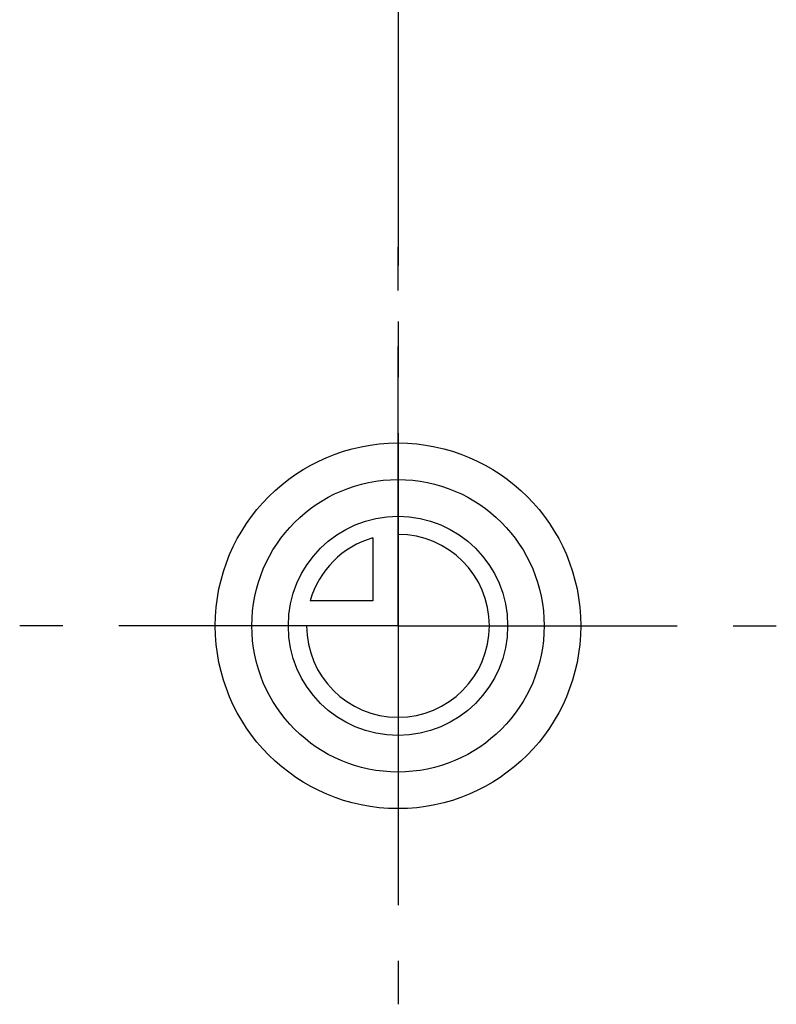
# Model space of a CAD drawing. Header units: millimetres. Extents: x 371 to 629, y 371 to 617.
# Tile 1 of 50: x 467 to 533, y 371 to 458. Entities that reach past the tile are written whole.
import ezdxf

# ---------------------------------------------------------------- set-up
doc = ezdxf.new("R2010")
doc.units = ezdxf.units.MM
doc.header["$LTSCALE"] = 65.185185
doc.linetypes.add('CENTER', pattern=[0.6, 0.375, -0.075, 0.075, -0.075])
for name, color, linetype in [('ACHSEN_S', 7, 'CONTINUOUS'), ('FLAECHEN', 7, 'CONTINUOUS'), ('KURVEN', 7, 'CONTINUOUS')]:
    doc.layers.add(name, color=color, linetype=linetype)

msp = doc.modelspace()

# ---------------------------------------------------------------- linework, layer by layer
at = {"layer": 'ACHSEN_S', "color": 2, "linetype": 'CENTER'}
msp.add_line((500, 616.921), (500, 383.5), dxfattribs=at)
at = {"layer": 'FLAECHEN', "color": 2, "linetype": 'CENTER'}
for q in [(500, 437.625), (466.875, 404.5), (533.125, 404.5), (500, 371.375)]:
    msp.add_line((500, 404.5), q, dxfattribs=at)
at = {"layer": 'KURVEN', "color": 40, "linetype": 'Continuous'}
for p, q in [((500, 414.1), (500, 404.5)), ((497.8, 412.192), (497.8, 406.7)), ((497.8, 406.7), (492.308, 406.7)), ((500, 404.5), (490.4, 404.5))]:
    msp.add_line(p, q, dxfattribs=at)
for radius in [16, 12.8, 9.6]:
    msp.add_circle((500, 404.5), radius, dxfattribs=at)
for start, end in [(180, 90), (105.96201, 164.03799)]:
    msp.add_arc((500, 404.5), 8, start, end, dxfattribs=at)

doc.saveas('drawing.dxf')
